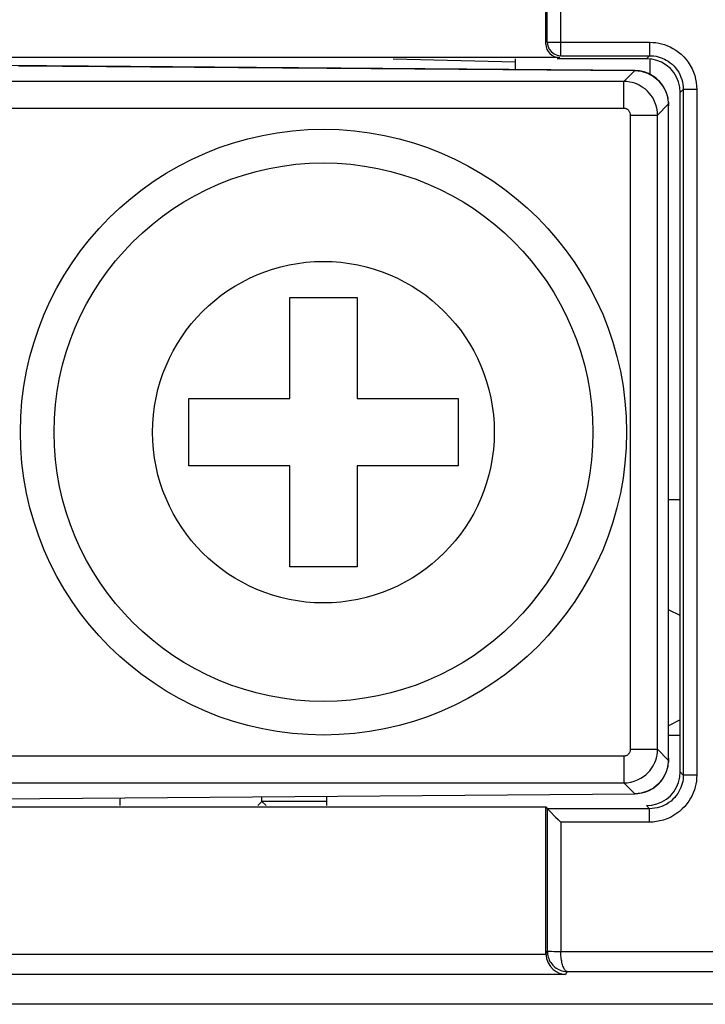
# Model space of a CAD drawing. Header units: millimetres. Extents: x 674 to 3111, y -226 to 595.
# Tile 17 of 47: x 2357 to 2367, y 193 to 207. Entities that reach past the tile are written whole.
import ezdxf

# ---------------------------------------------------------------- set-up
doc = ezdxf.new("R2010")
doc.units = ezdxf.units.MM
doc.header["$LTSCALE"] = 30.734
doc.layers.get('0').update_dxf_attribs({"linetype": 'CONTINUOUS'})
doc.layers.add('3_ALL_AXES', color=7, linetype='CONTINUOUS')
doc.layers.add('7_ALL_FEATURES', color=7, linetype='CONTINUOUS')

msp = doc.modelspace()

# ---------------------------------------------------------------- linework, layer by layer
at = {"color": 7, "linetype": 'Continuous'}
for p, q in [((2364.759, 206.947), (2364.759, 212.521)), ((2364.959, 206.747), (2364.959, 212.521)), ((2364.738, 206.919), (2364.738, 210.547)), ((2364.759, 206.947), (2366.279, 206.947)), ((2364.759, 206.947), (2364.759, 206.942)), ((2366.279, 206.947), (2366.279, 206.747)), ((2364.938, 206.719), (2349.434, 206.719)), ((2362.468, 206.701), (2364.285, 206.654)), ((2364.285, 206.539), (2364.285, 206.701)), ((2364.861, 206.773), (2364.907, 206.754)), ((2364.907, 206.754), (2364.959, 206.747)), ((2366.233, 206.701), (2364.907, 206.701)), ((2364.938, 206.719), (2364.944, 206.727)), ((2364.959, 206.747), (2366.279, 206.747)), ((2366.279, 206.747), (2366.233, 206.701)), ((2366.285, 206.469), (2366.285, 206.701)), ((2366.061, 206.525), (2356.699, 206.6)), ((2356.905, 206.597), (2366.057, 206.525)), ((2365.896, 206.364), (2366.057, 206.525)), ((2366.061, 206.525), (2366.057, 206.525)), ((2366.057, 206.525), (2366.154, 206.515)), ((2366.128, 206.52), (2366.061, 206.525)), ((2366.154, 206.515), (2366.248, 206.487)), ((2365.896, 206.364), (2346.475, 206.364)), ((2365.896, 205.964), (2365.896, 206.364)), ((2366.519, 206.218), (2366.493, 206.27)), ((2366.518, 206.216), (2366.547, 206.122)), ((2366.547, 206.122), (2366.556, 206.025)), ((2366.779, 206.247), (2366.733, 206.202)), ((2366.733, 196.106), (2366.733, 206.202)), ((2366.979, 206.247), (2366.779, 206.247)), ((2366.779, 206.247), (2366.779, 196.06)), ((2366.979, 206.247), (2366.979, 196.06)), ((2366.396, 205.864), (2366.556, 206.025)), ((2366.558, 206.057), (2366.558, 206.056)), ((2366.558, 206.056), (2366.56, 206.007)), ((2366.56, 206.007), (2366.561, 206.004)), ((2366.56, 196.3), (2366.56, 206.007)), ((2366.561, 196.304), (2366.561, 206.004)), ((2365.896, 205.964), (2346.475, 205.964)), ((2365.996, 205.864), (2366.396, 205.864)), ((2365.996, 196.443), (2365.996, 205.864)), ((2366.396, 196.443), (2366.396, 205.864)), ((2366.733, 198.43), (2366.561, 198.516)), ((2366.733, 196.878), (2366.561, 196.791)), ((2346.475, 196.343), (2365.896, 196.343)), ((2365.896, 196.343), (2365.896, 195.944)), ((2365.996, 196.443), (2366.396, 196.443)), ((2366.396, 196.443), (2366.556, 196.283)), ((2366.547, 196.185), (2366.518, 196.091)), ((2366.556, 196.283), (2366.547, 196.185)), ((2366.558, 196.248), (2366.561, 196.304)), ((2366.56, 196.3), (2366.558, 196.25)), ((2366.558, 196.286), (2366.559, 196.292)), ((2366.559, 196.292), (2366.56, 196.3)), ((2366.561, 196.304), (2366.56, 196.3)), ((2366.779, 196.06), (2366.733, 196.106)), ((2366.979, 196.06), (2366.779, 196.06)), ((2346.475, 195.944), (2365.896, 195.944)), ((2365.896, 195.944), (2366.057, 195.783)), ((2353.628, 195.684), (2366.057, 195.783)), ((2353.705, 195.684), (2366.061, 195.782)), ((2360.52, 195.668), (2360.52, 195.738)), ((2361.485, 195.668), (2361.485, 195.746)), ((2366.154, 195.792), (2366.057, 195.783)), ((2366.057, 195.783), (2366.061, 195.782)), ((2366.248, 195.821), (2366.154, 195.792)), ((2349.634, 195.589), (2364.738, 195.589)), ((2360.52, 195.668), (2360.459, 195.606)), ((2361.485, 195.668), (2360.52, 195.668)), ((2360.582, 195.606), (2360.52, 195.668)), ((2364.738, 195.589), (2364.759, 195.561)), ((2364.738, 193.395), (2364.738, 195.589)), ((2366.279, 195.56), (2366.233, 195.606)), ((2364.759, 195.561), (2364.759, 193.443)), ((2366.279, 195.56), (2364.759, 195.56)), ((2366.279, 195.361), (2366.279, 195.56)), ((2366.279, 195.361), (2364.959, 195.361)), ((2364.959, 195.361), (2364.959, 193.439)), ((2364.738, 193.395), (2349.634, 193.395)), ((2364.759, 193.443), (2364.738, 193.408)), ((2364.759, 193.443), (2364.767, 193.443)), ((2364.959, 193.439), (2371.143, 193.439)), ((2365.03, 193.095), (2349.341, 193.095)), ((2365.056, 193.139), (2365.03, 193.095)), ((2365.056, 193.139), (2371.048, 193.139)), ((2372.085, 192.654), (2355.985, 192.654))]:
    msp.add_line(p, q, dxfattribs=at)
for points in [[(2364.759, 206.942), (2364.766, 206.895), (2364.786, 206.846), (2364.819, 206.804), (2364.861, 206.773)], [(2366.279, 206.947), (2366.324, 206.945), (2366.369, 206.941), (2366.413, 206.934), (2366.456, 206.924), (2366.499, 206.911), (2366.542, 206.896), (2366.584, 206.877), (2366.625, 206.855), (2366.666, 206.83), (2366.706, 206.801), (2366.746, 206.768), (2366.784, 206.732), (2366.819, 206.692), (2366.852, 206.649), (2366.882, 206.602), (2366.908, 206.554), (2366.93, 206.504), (2366.948, 206.452), (2366.962, 206.4), (2366.971, 206.348), (2366.977, 206.298), (2366.979, 206.247)], [(2366.733, 206.202), (2366.727, 206.28), (2366.709, 206.357), (2366.678, 206.43), (2366.637, 206.497), (2366.586, 206.557), (2366.525, 206.608), (2366.457, 206.649), (2366.384, 206.678), (2366.309, 206.696), (2366.233, 206.701)], [(2366.279, 206.747), (2366.311, 206.746), (2366.343, 206.743), (2366.375, 206.738), (2366.406, 206.731), (2366.436, 206.722), (2366.467, 206.711), (2366.497, 206.697), (2366.526, 206.682), (2366.556, 206.664), (2366.584, 206.643), (2366.613, 206.62), (2366.64, 206.594), (2366.665, 206.565), (2366.689, 206.534), (2366.71, 206.501), (2366.728, 206.466), (2366.744, 206.43), (2366.757, 206.394), (2366.767, 206.357), (2366.774, 206.32), (2366.777, 206.283), (2366.779, 206.247)], [(2366.261, 206.482), (2366.197, 206.505), (2366.128, 206.52)], [(2366.248, 206.487), (2366.334, 206.44), (2366.41, 206.378), (2366.472, 206.302), (2366.518, 206.216)], [(2366.493, 206.27), (2366.461, 206.321), (2366.42, 206.369), (2366.374, 206.412), (2366.32, 206.45), (2366.261, 206.482)], [(2366.396, 205.864), (2366.393, 205.915), (2366.385, 205.967), (2366.371, 206.019), (2366.352, 206.068), (2366.329, 206.114), (2366.302, 206.155), (2366.274, 206.191), (2366.245, 206.222), (2366.215, 206.248), (2366.185, 206.271), (2366.155, 206.291), (2366.123, 206.309), (2366.091, 206.324), (2366.057, 206.337), (2366.021, 206.348), (2365.983, 206.356), (2365.941, 206.362), (2365.896, 206.364)], [(2366.548, 206.124), (2366.537, 206.168), (2366.519, 206.218)], [(2366.558, 206.057), (2366.555, 206.086), (2366.548, 206.124)], [(2366.556, 206.025), (2366.557, 206.025), (2366.558, 206.024), (2366.558, 206.022)], [(2366.561, 206.004), (2366.56, 206.032), (2366.558, 206.056)], [(2366.558, 206.022), (2366.559, 206.019), (2366.56, 206.014), (2366.56, 206.007)], [(2365.996, 205.864), (2365.995, 205.874), (2365.994, 205.885), (2365.991, 205.895), (2365.987, 205.905), (2365.982, 205.914), (2365.977, 205.922), (2365.972, 205.929), (2365.966, 205.936), (2365.96, 205.941), (2365.954, 205.946), (2365.948, 205.95), (2365.941, 205.953), (2365.935, 205.956), (2365.928, 205.959), (2365.921, 205.961), (2365.913, 205.963), (2365.905, 205.964), (2365.896, 205.964)], [(2365.896, 195.944), (2365.947, 195.946), (2365.999, 195.954), (2366.051, 195.968), (2366.1, 195.987), (2366.146, 196.011), (2366.187, 196.037), (2366.222, 196.065), (2366.253, 196.094), (2366.28, 196.124), (2366.303, 196.154), (2366.323, 196.184), (2366.341, 196.216), (2366.356, 196.248), (2366.369, 196.282), (2366.38, 196.318), (2366.388, 196.357), (2366.394, 196.399), (2366.396, 196.443)], [(2365.896, 196.343), (2365.906, 196.344), (2365.916, 196.346), (2365.927, 196.348), (2365.937, 196.352), (2365.946, 196.357), (2365.954, 196.362), (2365.961, 196.368), (2365.967, 196.374), (2365.973, 196.379), (2365.977, 196.385), (2365.981, 196.392), (2365.985, 196.398), (2365.988, 196.404), (2365.99, 196.411), (2365.993, 196.418), (2365.994, 196.426), (2365.995, 196.434), (2365.996, 196.443)], [(2366.524, 196.102), (2366.538, 196.144), (2366.548, 196.183), (2366.554, 196.217), (2366.558, 196.246), (2366.558, 196.25)], [(2366.556, 196.283), (2366.557, 196.283), (2366.558, 196.286)], [(2366.233, 195.606), (2366.31, 195.612), (2366.386, 195.63), (2366.459, 195.66), (2366.527, 195.701), (2366.587, 195.752), (2366.638, 195.811), (2366.679, 195.878), (2366.709, 195.951), (2366.727, 196.027), (2366.733, 196.106)], [(2366.518, 196.091), (2366.472, 196.005), (2366.41, 195.929), (2366.334, 195.867), (2366.248, 195.821)], [(2366.274, 195.832), (2366.325, 195.86), (2366.37, 195.893), (2366.412, 195.93), (2366.448, 195.97), (2366.479, 196.013), (2366.504, 196.058), (2366.524, 196.102)], [(2366.779, 196.06), (2366.778, 196.028), (2366.775, 195.996), (2366.77, 195.964), (2366.762, 195.933), (2366.753, 195.903), (2366.742, 195.873), (2366.729, 195.843), (2366.713, 195.813), (2366.695, 195.784), (2366.675, 195.755), (2366.651, 195.727), (2366.625, 195.7), (2366.597, 195.674), (2366.566, 195.651), (2366.533, 195.629), (2366.498, 195.611), (2366.462, 195.595), (2366.425, 195.582), (2366.388, 195.573), (2366.351, 195.566), (2366.315, 195.562), (2366.279, 195.56)], [(2366.979, 196.06), (2366.977, 196.015), (2366.973, 195.97), (2366.966, 195.926), (2366.956, 195.883), (2366.943, 195.84), (2366.927, 195.798), (2366.909, 195.756), (2366.887, 195.714), (2366.862, 195.673), (2366.833, 195.633), (2366.8, 195.593), (2366.764, 195.556), (2366.724, 195.52), (2366.68, 195.487), (2366.634, 195.457), (2366.586, 195.431), (2366.535, 195.409), (2366.484, 195.391), (2366.432, 195.378), (2366.38, 195.368), (2366.329, 195.362), (2366.279, 195.361)], [(2366.061, 195.782), (2366.101, 195.784), (2366.162, 195.794)], [(2366.162, 195.794), (2366.22, 195.81), (2366.274, 195.832)], [(2358.414, 195.722), (2358.413, 195.687), (2358.409, 195.606)], [(2364.759, 195.56), (2364.764, 195.556), (2364.776, 195.543), (2364.795, 195.525), (2364.883, 195.436)], [(2364.883, 195.436), (2364.92, 195.399), (2364.959, 195.361)], [(2364.738, 193.408), (2364.747, 193.333), (2364.771, 193.268), (2364.805, 193.214), (2364.844, 193.172), (2364.889, 193.139), (2364.936, 193.116), (2364.983, 193.101), (2365.03, 193.095)], [(2364.759, 193.443), (2364.76, 193.42), (2364.762, 193.398), (2364.767, 193.376), (2364.772, 193.354), (2364.78, 193.333), (2364.788, 193.313), (2364.799, 193.292), (2364.811, 193.273), (2364.825, 193.254), (2364.84, 193.237), (2364.856, 193.22), (2364.873, 193.205), (2364.891, 193.192), (2364.91, 193.18), (2364.931, 193.169), (2364.952, 193.159), (2364.976, 193.151), (2365.001, 193.145), (2365.028, 193.141), (2365.056, 193.139)], [(2364.767, 193.443), (2364.819, 193.441), (2364.86, 193.44), (2364.908, 193.439), (2364.959, 193.439)], [(2365.056, 193.139), (2365.047, 193.142), (2365.038, 193.146), (2365.031, 193.153), (2365.023, 193.161), (2365.016, 193.171), (2365.01, 193.182), (2365.003, 193.194), (2364.998, 193.207), (2364.992, 193.222), (2364.987, 193.238), (2364.982, 193.255), (2364.977, 193.274), (2364.973, 193.293), (2364.97, 193.312), (2364.967, 193.332), (2364.964, 193.353), (2364.962, 193.374), (2364.961, 193.395), (2364.96, 193.417), (2364.959, 193.439)]]:
    msp.add_lwpolyline(points, dxfattribs=at)
msp.add_arc((2360.485, 195.668), 1, 356.453, 0, dxfattribs=at)
msp.add_ellipse((2364.938, 206.919), major_axis=(0.12, 0.16), ratio=0.999049, start_param=-4.068516, end_param=-2.498634, dxfattribs=at)
at = {"layer": '3_ALL_AXES', "color": 7, "linetype": 'Continuous'}
for p, q in [((2366.561, 200.154), (2366.733, 200.154)), ((2366.561, 196.654), (2366.733, 196.654))]:
    msp.add_line(p, q, dxfattribs=at)
for radius in [4.5, 4, 2.537]:
    msp.add_circle((2361.435, 201.154), radius, dxfattribs=at)
at = {"layer": '7_ALL_FEATURES', "color": 7, "linetype": 'Continuous'}
for p, q in [((2360.935, 203.154), (2361.935, 203.154)), ((2360.935, 201.654), (2360.935, 203.154)), ((2361.935, 203.154), (2361.935, 201.654)), ((2359.435, 201.654), (2360.935, 201.654)), ((2359.435, 200.654), (2359.435, 201.654)), ((2361.935, 201.654), (2363.435, 201.654)), ((2363.435, 201.654), (2363.435, 200.654)), ((2360.935, 200.654), (2359.435, 200.654)), ((2360.935, 199.154), (2360.935, 200.654)), ((2363.435, 200.654), (2361.935, 200.654)), ((2361.935, 200.654), (2361.935, 199.154)), ((2361.935, 199.154), (2360.935, 199.154))]:
    msp.add_line(p, q, dxfattribs=at)

doc.saveas('drawing.dxf')
